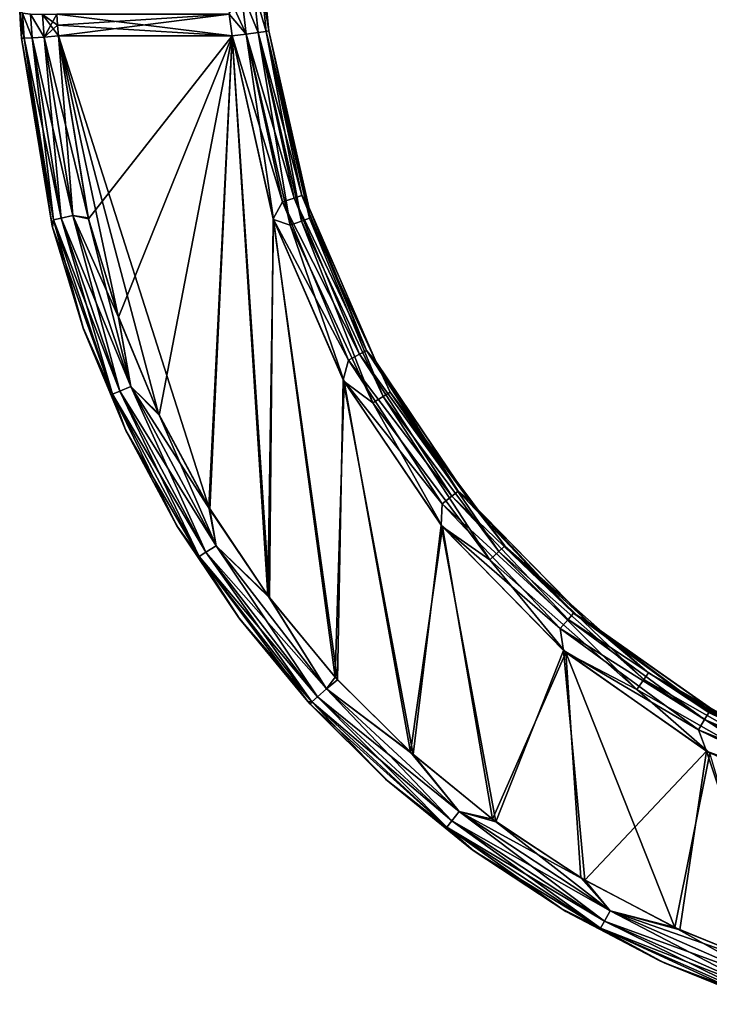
# Model space of a CAD drawing. Header units: millimetres. Extents: x -110 to 119, y -127 to 212.
# Tile 158 of 186: x -67 to -48, y 155 to 182. Entities that reach past the tile are written whole.
import ezdxf

# ---------------------------------------------------------------- set-up
doc = ezdxf.new("R2010")
doc.units = ezdxf.units.MM
doc.header["$LTSCALE"] = 26.699852
for name, color, linetype in [('189', 7, 'CONTINUOUS'), ('192', 7, 'CONTINUOUS'), ('195', 7, 'CONTINUOUS'), ('196', 7, 'CONTINUOUS'), ('219', 7, 'CONTINUOUS'), ('221', 7, 'CONTINUOUS'), ('291', 7, 'CONTINUOUS'), ('292', 7, 'CONTINUOUS'), ('298', 7, 'CONTINUOUS'), ('299', 7, 'CONTINUOUS'), ('325', 7, 'CONTINUOUS'), ('326', 7, 'CONTINUOUS'), ('331', 7, 'CONTINUOUS'), ('332', 7, 'CONTINUOUS')]:
    doc.layers.add(name, color=color, linetype=linetype)

msp = doc.modelspace()

# ---------------------------------------------------------------- linework, layer by layer
at = {"layer": '189', "color": 7, "linetype": 'CONTINUOUS', "true_color": 0xa2afbf}
for points in [[(-60.173, 182.084, 2.767), (-60.098, 181.404, 2.713), (-60.173, 182.084, -2.767), (-60.173, 182.084, 2.767)], [(-60.173, 182.084, -2.767), (-60.098, 181.404, 2.713), (-60.098, 181.404, -2.713), (-60.173, 182.084, -2.767)], [(-60.098, 181.404, -2.713), (-60.098, 181.404, 2.713), (-59.024, 176.645, 2.63), (-60.098, 181.404, -2.713)], [(-59.031, 176.666, -2.631), (-60.098, 181.404, -2.713), (-59.024, 176.645, 2.63), (-59.031, 176.666, -2.631)], [(-57.214, 172.485, -2.558), (-59.031, 176.666, -2.631), (-59.024, 176.645, 2.63), (-57.214, 172.485, -2.558)], [(-57.194, 172.449, 2.558), (-57.214, 172.485, -2.558), (-59.024, 176.645, 2.63), (-57.194, 172.449, 2.558)], [(-54.68, 168.719, -2.493), (-57.214, 172.485, -2.558), (-57.194, 172.449, 2.558), (-54.68, 168.719, -2.493)], [(-54.641, 168.671, 2.492), (-54.68, 168.719, -2.493), (-57.194, 172.449, 2.558), (-54.641, 168.671, 2.492)], [(-51.507, 165.473, -2.437), (-54.68, 168.719, -2.493), (-54.641, 168.671, 2.492), (-51.507, 165.473, -2.437)], [(-51.444, 165.419, 2.436), (-51.507, 165.473, -2.437), (-54.641, 168.671, 2.492), (-51.444, 165.419, 2.436)], [(-47.8, 162.855, -2.391), (-51.507, 165.473, -2.437), (-51.444, 165.419, 2.436), (-47.8, 162.855, -2.391)], [(-47.712, 162.804, 2.39), (-47.8, 162.855, -2.391), (-51.444, 165.419, 2.436), (-47.712, 162.804, 2.39)]]:
    msp.add_3dface(points, dxfattribs=at)
at = {"layer": '192', "color": 7, "linetype": 'CONTINUOUS', "true_color": 0xa2afbf}
for points in [[(-66.817, 181.931, -2.766), (-66.796, 181.567, -2.729), (-66.817, 181.931, 2.766), (-66.817, 181.931, -2.766)], [(-66.817, 181.931, 2.766), (-66.796, 181.567, -2.729), (-66.796, 181.567, 2.729), (-66.817, 181.931, 2.766)], [(-66.77, 181.204, -2.713), (-66.77, 181.204, 2.713), (-66.796, 181.567, 2.729), (-66.77, 181.204, -2.713)], [(-66.796, 181.567, -2.729), (-66.77, 181.204, -2.713), (-66.796, 181.567, 2.729), (-66.796, 181.567, -2.729)], [(-65.939, 176.131, 2.631), (-66.77, 181.204, 2.713), (-65.933, 176.106, -2.631), (-65.939, 176.131, 2.631)], [(-65.933, 176.106, -2.631), (-66.77, 181.204, 2.713), (-66.77, 181.204, -2.713), (-65.933, 176.106, -2.631)], [(-65.106, 173.397, 2.587), (-65.939, 176.131, 2.631), (-65.933, 176.106, -2.631), (-65.106, 173.397, 2.587)], [(-65.093, 173.36, -2.586), (-65.106, 173.397, 2.587), (-65.933, 176.106, -2.631), (-65.093, 173.36, -2.586)], [(-63.977, 170.672, 2.543), (-65.106, 173.397, 2.587), (-65.093, 173.36, -2.586), (-63.977, 170.672, 2.543)], [(-63.955, 170.624, -2.542), (-63.977, 170.672, 2.543), (-65.093, 173.36, -2.586), (-63.955, 170.624, -2.542)], [(-62.576, 168.053, 2.501), (-63.977, 170.672, 2.543), (-63.955, 170.624, -2.542), (-62.576, 168.053, 2.501)], [(-62.542, 167.997, -2.5), (-62.576, 168.053, 2.501), (-63.955, 170.624, -2.542), (-62.542, 167.997, -2.5)], [(-60.93, 165.596, 2.461), (-62.576, 168.053, 2.501), (-62.542, 167.997, -2.5), (-60.93, 165.596, 2.461)], [(-60.883, 165.533, -2.46), (-60.93, 165.596, 2.461), (-62.542, 167.997, -2.5), (-60.883, 165.533, -2.46)], [(-59.051, 163.314, 2.425), (-60.93, 165.596, 2.461), (-60.883, 165.533, -2.46), (-59.051, 163.314, 2.425)], [(-58.989, 163.245, -2.424), (-59.051, 163.314, 2.425), (-60.883, 165.533, -2.46), (-58.989, 163.245, -2.424)], [(-56.953, 161.224, 2.391), (-59.051, 163.314, 2.425), (-58.989, 163.245, -2.424), (-56.953, 161.224, 2.391)], [(-56.874, 161.154, -2.39), (-56.953, 161.224, 2.391), (-58.989, 163.245, -2.424), (-56.874, 161.154, -2.39)], [(-54.66, 159.353, 2.361), (-56.953, 161.224, 2.391), (-56.874, 161.154, -2.39), (-54.66, 159.353, 2.361)], [(-54.565, 159.283, -2.36), (-54.66, 159.353, 2.361), (-56.874, 161.154, -2.39), (-54.565, 159.283, -2.36)], [(-52.202, 157.721, 2.335), (-54.66, 159.353, 2.361), (-54.565, 159.283, -2.36), (-52.202, 157.721, 2.335)], [(-52.09, 157.654, -2.333), (-52.202, 157.721, 2.335), (-54.565, 159.283, -2.36), (-52.09, 157.654, -2.333)], [(-49.577, 156.33, 2.312), (-52.202, 157.721, 2.335), (-52.09, 157.654, -2.333), (-49.577, 156.33, 2.312)], [(-49.44, 156.266, -2.311), (-49.577, 156.33, 2.312), (-52.09, 157.654, -2.333), (-49.44, 156.266, -2.311)], [(-46.823, 155.203, 2.294), (-49.577, 156.33, 2.312), (-49.44, 156.266, -2.311), (-46.823, 155.203, 2.294)], [(-46.667, 155.149, -2.293), (-46.823, 155.203, 2.294), (-49.44, 156.266, -2.311), (-46.667, 155.149, -2.293)]]:
    msp.add_3dface(points, dxfattribs=at)
at = {"layer": '195', "color": 7, "linetype": 'CONTINUOUS', "true_color": 0xa2afbf}
for points in [[(-61.169, 181.853, -3.757), (-61.09, 181.264, -3.713), (-65.819, 181.849, -3.757), (-61.169, 181.853, -3.757)], [(-65.819, 181.849, -3.757), (-61.09, 181.264, -3.713), (-65.798, 181.557, -3.726), (-65.819, 181.849, -3.757)], [(-61.09, 181.264, -3.713), (-65.773, 181.264, -3.713), (-65.798, 181.557, -3.726), (-61.09, 181.264, -3.713)]]:
    msp.add_3dface(points, dxfattribs=at)
at = {"layer": '196', "color": 7, "linetype": 'CONTINUOUS', "true_color": 0xa2afbf}
for points in [[(-65.773, 181.264, -3.713), (-61.09, 181.264, -3.713), (-64.964, 176.337, -3.631), (-65.773, 181.264, -3.713)], [(-64.964, 176.337, -3.631), (-61.09, 181.264, -3.713), (-64.152, 173.681, -3.586), (-64.964, 176.337, -3.631)], [(-64.152, 173.681, -3.586), (-61.09, 181.264, -3.713), (-63.052, 171.037, -3.542), (-64.152, 173.681, -3.586)], [(-63.052, 171.037, -3.542), (-61.09, 181.264, -3.713), (-61.686, 168.497, -3.5), (-63.052, 171.037, -3.542)], [(-61.686, 168.497, -3.5), (-61.09, 181.264, -3.713), (-60.082, 166.115, -3.46), (-61.686, 168.497, -3.5)], [(-61.09, 181.264, -3.713), (-59.981, 176.336, -3.631), (-60.082, 166.115, -3.46), (-61.09, 181.264, -3.713)], [(-60.082, 166.115, -3.46), (-59.981, 176.336, -3.631), (-58.251, 163.904, -3.423), (-60.082, 166.115, -3.46)], [(-59.981, 176.336, -3.631), (-58.091, 171.988, -3.558), (-58.251, 163.904, -3.423), (-59.981, 176.336, -3.631)], [(-58.251, 163.904, -3.423), (-58.091, 171.988, -3.558), (-56.207, 161.882, -3.39), (-58.251, 163.904, -3.423)], [(-58.091, 171.988, -3.558), (-55.456, 168.072, -3.493), (-56.207, 161.882, -3.39), (-58.091, 171.988, -3.558)], [(-56.207, 161.882, -3.39), (-55.456, 168.072, -3.493), (-53.975, 160.073, -3.36), (-56.207, 161.882, -3.39)], [(-55.456, 168.072, -3.493), (-52.155, 164.695, -3.437), (-53.975, 160.073, -3.36), (-55.456, 168.072, -3.493)], [(-53.975, 160.073, -3.36), (-52.155, 164.695, -3.437), (-51.582, 158.499, -3.333), (-53.975, 160.073, -3.36)], [(-52.155, 164.695, -3.437), (-48.3, 161.972, -3.391), (-51.582, 158.499, -3.333), (-52.155, 164.695, -3.437)], [(-51.582, 158.499, -3.333), (-48.3, 161.972, -3.391), (-49.02, 157.157, -3.311), (-51.582, 158.499, -3.333)], [(-49.02, 157.157, -3.311), (-48.3, 161.972, -3.391), (-46.34, 156.077, -3.293), (-49.02, 157.157, -3.311)], [(-48.3, 161.972, -3.391), (-44.005, 159.988, -3.358), (-46.34, 156.077, -3.293), (-48.3, 161.972, -3.391)]]:
    msp.add_3dface(points, dxfattribs=at)
at = {"layer": '219', "color": 7, "linetype": 'CONTINUOUS', "true_color": 0xa2afbf}
for points in [[(-63.073, 171.083, 3.543), (-61.719, 168.552, 3.501), (-65.773, 181.264, 3.713), (-63.073, 171.083, 3.543)], [(-65.773, 181.264, 3.713), (-61.719, 168.552, 3.501), (-61.09, 181.264, 3.713), (-65.773, 181.264, 3.713)], [(-64.164, 173.718, 3.587), (-63.073, 171.083, 3.543), (-65.773, 181.264, 3.713), (-64.164, 173.718, 3.587)], [(-64.969, 176.361, 3.631), (-64.164, 173.718, 3.587), (-65.773, 181.264, 3.713), (-64.969, 176.361, 3.631)], [(-61.719, 168.552, 3.501), (-60.128, 166.177, 3.461), (-61.09, 181.264, 3.713), (-61.719, 168.552, 3.501)], [(-61.09, 181.264, 3.713), (-60.128, 166.177, 3.461), (-59.974, 176.315, 3.63), (-61.09, 181.264, 3.713)], [(-60.128, 166.177, 3.461), (-58.311, 163.97, 3.425), (-59.974, 176.315, 3.63), (-60.128, 166.177, 3.461)], [(-59.974, 176.315, 3.63), (-58.311, 163.97, 3.425), (-58.07, 171.95, 3.558), (-59.974, 176.315, 3.63)], [(-58.311, 163.97, 3.425), (-56.283, 161.95, 3.391), (-58.07, 171.95, 3.558), (-58.311, 163.97, 3.425)], [(-58.07, 171.95, 3.558), (-56.283, 161.95, 3.391), (-55.415, 168.022, 3.492), (-58.07, 171.95, 3.558)], [(-56.283, 161.95, 3.391), (-54.067, 160.141, 3.361), (-55.415, 168.022, 3.492), (-56.283, 161.95, 3.391)], [(-55.415, 168.022, 3.492), (-54.067, 160.141, 3.361), (-52.09, 164.639, 3.436), (-55.415, 168.022, 3.492)], [(-54.067, 160.141, 3.361), (-51.69, 158.563, 3.334), (-52.09, 164.639, 3.436), (-54.067, 160.141, 3.361)], [(-51.69, 158.563, 3.334), (-49.153, 157.219, 3.312), (-52.09, 164.639, 3.436), (-51.69, 158.563, 3.334)], [(-52.09, 164.639, 3.436), (-49.153, 157.219, 3.312), (-48.208, 161.92, 3.39), (-52.09, 164.639, 3.436)], [(-49.153, 157.219, 3.312), (-46.491, 156.13, 3.294), (-48.208, 161.92, 3.39), (-49.153, 157.219, 3.312)]]:
    msp.add_3dface(points, dxfattribs=at)
at = {"layer": '221', "color": 7, "linetype": 'CONTINUOUS', "true_color": 0xa2afbf}
for points in [[(-61.169, 181.853, 3.757), (-65.819, 181.849, 3.757), (-65.798, 181.557, 3.726), (-61.169, 181.853, 3.757)], [(-65.773, 181.264, 3.713), (-61.169, 181.853, 3.757), (-65.798, 181.557, 3.726), (-65.773, 181.264, 3.713)], [(-65.773, 181.264, 3.713), (-61.09, 181.264, 3.713), (-61.169, 181.853, 3.757), (-65.773, 181.264, 3.713)]]:
    msp.add_3dface(points, dxfattribs=at)
at = {"layer": '291', "color": 7, "linetype": 'CONTINUOUS', "true_color": 0xa2afbf}
for points in [[(-60.173, 181.389, -3.096), (-59.209, 176.964, -3.022), (-60.388, 181.356, -3.421), (-60.173, 181.389, -3.096)], [(-60.098, 181.404, -2.713), (-59.031, 176.666, -2.631), (-60.173, 181.389, -3.096), (-60.098, 181.404, -2.713)], [(-59.031, 176.666, -2.631), (-59.209, 176.964, -3.022), (-60.173, 181.389, -3.096), (-59.031, 176.666, -2.631)], [(-59.732, 176.79, -3.565), (-61.09, 181.264, -3.713), (-60.71, 181.313, -3.637), (-59.732, 176.79, -3.565)], [(-59.981, 176.336, -3.631), (-61.09, 181.264, -3.713), (-59.732, 176.79, -3.565), (-59.981, 176.336, -3.631)], [(-60.388, 181.356, -3.421), (-59.418, 176.893, -3.349), (-60.71, 181.313, -3.637), (-60.388, 181.356, -3.421)], [(-59.732, 176.79, -3.565), (-60.71, 181.313, -3.637), (-59.418, 176.893, -3.349), (-59.732, 176.79, -3.565)], [(-59.418, 176.893, -3.349), (-60.388, 181.356, -3.421), (-59.209, 176.964, -3.022), (-59.418, 176.893, -3.349)], [(-57.657, 172.679, -3.277), (-59.732, 176.79, -3.565), (-59.418, 176.893, -3.349), (-57.657, 172.679, -3.277)], [(-57.464, 172.786, -2.95), (-59.418, 176.893, -3.349), (-59.209, 176.964, -3.022), (-57.464, 172.786, -2.95)], [(-57.657, 172.679, -3.277), (-59.418, 176.893, -3.349), (-57.464, 172.786, -2.95), (-57.657, 172.679, -3.277)], [(-59.031, 176.666, -2.631), (-57.464, 172.786, -2.95), (-59.209, 176.964, -3.022), (-59.031, 176.666, -2.631)], [(-57.948, 172.521, -3.493), (-59.981, 176.336, -3.631), (-59.732, 176.79, -3.565), (-57.948, 172.521, -3.493)], [(-57.948, 172.521, -3.493), (-59.732, 176.79, -3.565), (-57.657, 172.679, -3.277), (-57.948, 172.521, -3.493)], [(-59.031, 176.666, -2.631), (-57.214, 172.485, -2.558), (-57.464, 172.786, -2.95), (-59.031, 176.666, -2.631)], [(-58.091, 171.988, -3.558), (-59.981, 176.336, -3.631), (-57.948, 172.521, -3.493), (-58.091, 171.988, -3.558)], [(-55.167, 168.85, -3.211), (-57.948, 172.521, -3.493), (-57.657, 172.679, -3.277), (-55.167, 168.85, -3.211)], [(-54.996, 168.99, -2.884), (-57.657, 172.679, -3.277), (-57.464, 172.786, -2.95), (-54.996, 168.99, -2.884)], [(-55.167, 168.85, -3.211), (-57.657, 172.679, -3.277), (-54.996, 168.99, -2.884), (-55.167, 168.85, -3.211)], [(-57.214, 172.485, -2.558), (-54.996, 168.99, -2.884), (-57.464, 172.786, -2.95), (-57.214, 172.485, -2.558)], [(-55.425, 168.643, -3.427), (-58.091, 171.988, -3.558), (-57.948, 172.521, -3.493), (-55.425, 168.643, -3.427)], [(-55.425, 168.643, -3.427), (-57.948, 172.521, -3.493), (-55.167, 168.85, -3.211), (-55.425, 168.643, -3.427)], [(-57.214, 172.485, -2.558), (-54.68, 168.719, -2.493), (-54.996, 168.99, -2.884), (-57.214, 172.485, -2.558)], [(-55.456, 168.072, -3.493), (-58.091, 171.988, -3.558), (-55.425, 168.643, -3.427), (-55.456, 168.072, -3.493)], [(-51.886, 165.699, -2.827), (-55.167, 168.85, -3.211), (-54.996, 168.99, -2.884), (-51.886, 165.699, -2.827)], [(-54.68, 168.719, -2.493), (-51.886, 165.699, -2.827), (-54.996, 168.99, -2.884), (-54.68, 168.719, -2.493)], [(-52.246, 165.282, -3.37), (-55.456, 168.072, -3.493), (-55.425, 168.643, -3.427), (-52.246, 165.282, -3.37)], [(-52.03, 165.531, -3.154), (-55.425, 168.643, -3.427), (-55.167, 168.85, -3.211), (-52.03, 165.531, -3.154)], [(-52.246, 165.282, -3.37), (-55.425, 168.643, -3.427), (-52.03, 165.531, -3.154), (-52.246, 165.282, -3.37)], [(-52.03, 165.531, -3.154), (-55.167, 168.85, -3.211), (-51.886, 165.699, -2.827), (-52.03, 165.531, -3.154)], [(-54.68, 168.719, -2.493), (-51.507, 165.473, -2.437), (-51.886, 165.699, -2.827), (-54.68, 168.719, -2.493)], [(-52.155, 164.695, -3.437), (-55.456, 168.072, -3.493), (-52.246, 165.282, -3.37), (-52.155, 164.695, -3.437)], [(-48.235, 163.022, -2.781), (-52.03, 165.531, -3.154), (-51.886, 165.699, -2.827), (-48.235, 163.022, -2.781)], [(-51.507, 165.473, -2.437), (-48.235, 163.022, -2.781), (-51.886, 165.699, -2.827), (-51.507, 165.473, -2.437)], [(-48.347, 162.831, -3.108), (-52.246, 165.282, -3.37), (-52.03, 165.531, -3.154), (-48.347, 162.831, -3.108)], [(-48.347, 162.831, -3.108), (-52.03, 165.531, -3.154), (-48.235, 163.022, -2.781), (-48.347, 162.831, -3.108)], [(-51.507, 165.473, -2.437), (-47.8, 162.855, -2.391), (-48.235, 163.022, -2.781), (-51.507, 165.473, -2.437)], [(-48.516, 162.547, -3.324), (-52.155, 164.695, -3.437), (-52.246, 165.282, -3.37), (-48.516, 162.547, -3.324)], [(-48.516, 162.547, -3.324), (-52.246, 165.282, -3.37), (-48.347, 162.831, -3.108), (-48.516, 162.547, -3.324)], [(-48.3, 161.972, -3.391), (-52.155, 164.695, -3.437), (-48.516, 162.547, -3.324), (-48.3, 161.972, -3.391)], [(-44.238, 160.837, -3.074), (-48.516, 162.547, -3.324), (-48.347, 162.831, -3.108), (-44.238, 160.837, -3.074)], [(-44.162, 161.044, -2.747), (-48.347, 162.831, -3.108), (-48.235, 163.022, -2.781), (-44.162, 161.044, -2.747)], [(-44.238, 160.837, -3.074), (-48.347, 162.831, -3.108), (-44.162, 161.044, -2.747), (-44.238, 160.837, -3.074)], [(-47.8, 162.855, -2.391), (-44.162, 161.044, -2.747), (-48.235, 163.022, -2.781), (-47.8, 162.855, -2.391)], [(-44.354, 160.527, -3.29), (-48.3, 161.972, -3.391), (-48.516, 162.547, -3.324), (-44.354, 160.527, -3.29)], [(-44.354, 160.527, -3.29), (-48.516, 162.547, -3.324), (-44.238, 160.837, -3.074), (-44.354, 160.527, -3.29)], [(-44.005, 159.988, -3.358), (-48.3, 161.972, -3.391), (-44.354, 160.527, -3.29), (-44.005, 159.988, -3.358)]]:
    msp.add_3dface(points, dxfattribs=at)
at = {"layer": '292', "color": 7, "linetype": 'CONTINUOUS', "true_color": 0xa2afbf}
for points in [[(-60.23, 182.756, -2.904), (-60.098, 181.404, -2.713), (-60.3, 182.654, -3.278), (-60.23, 182.756, -2.904)], [(-60.23, 182.756, -2.904), (-60.173, 182.084, -2.767), (-60.098, 181.404, -2.713), (-60.23, 182.756, -2.904)], [(-60.71, 181.313, -3.637), (-61.169, 181.853, -3.757), (-60.841, 182.48, -3.803), (-60.71, 181.313, -3.637)], [(-60.515, 182.557, -3.595), (-60.388, 181.356, -3.421), (-60.841, 182.48, -3.803), (-60.515, 182.557, -3.595)], [(-60.388, 181.356, -3.421), (-60.71, 181.313, -3.637), (-60.841, 182.48, -3.803), (-60.388, 181.356, -3.421)], [(-60.3, 182.654, -3.278), (-60.173, 181.389, -3.096), (-60.515, 182.557, -3.595), (-60.3, 182.654, -3.278)], [(-60.173, 181.389, -3.096), (-60.388, 181.356, -3.421), (-60.515, 182.557, -3.595), (-60.173, 181.389, -3.096)], [(-60.098, 181.404, -2.713), (-60.173, 181.389, -3.096), (-60.3, 182.654, -3.278), (-60.098, 181.404, -2.713)], [(-61.09, 181.264, -3.713), (-61.169, 181.853, -3.757), (-60.71, 181.313, -3.637), (-61.09, 181.264, -3.713)]]:
    msp.add_3dface(points, dxfattribs=at)
at = {"layer": '298', "color": 7, "linetype": 'CONTINUOUS', "true_color": 0xa2afbf}
for points in [[(-60.841, 182.48, 3.803), (-61.227, 182.435, 3.872), (-60.71, 181.313, 3.637), (-60.841, 182.48, 3.803)], [(-61.227, 182.435, 3.872), (-61.169, 181.853, 3.757), (-60.71, 181.313, 3.637), (-61.227, 182.435, 3.872)], [(-60.515, 182.557, 3.595), (-60.841, 182.48, 3.803), (-60.388, 181.356, 3.421), (-60.515, 182.557, 3.595)], [(-60.388, 181.356, 3.421), (-60.841, 182.48, 3.803), (-60.71, 181.313, 3.637), (-60.388, 181.356, 3.421)], [(-60.3, 182.654, 3.278), (-60.515, 182.557, 3.595), (-60.173, 181.389, 3.096), (-60.3, 182.654, 3.278)], [(-60.173, 181.389, 3.096), (-60.515, 182.557, 3.595), (-60.388, 181.356, 3.421), (-60.173, 181.389, 3.096)], [(-60.098, 181.404, 2.713), (-60.173, 182.084, 2.767), (-60.3, 182.654, 3.278), (-60.098, 181.404, 2.713)], [(-60.098, 181.404, 2.713), (-60.3, 182.654, 3.278), (-60.173, 181.389, 3.096), (-60.098, 181.404, 2.713)], [(-61.169, 181.853, 3.757), (-61.09, 181.264, 3.713), (-60.71, 181.313, 3.637), (-61.169, 181.853, 3.757)]]:
    msp.add_3dface(points, dxfattribs=at)
at = {"layer": '299', "color": 7, "linetype": 'CONTINUOUS', "true_color": 0xa2afbf}
for points in [[(-60.173, 181.389, 3.096), (-60.388, 181.356, 3.421), (-59.214, 176.272, 3.338), (-60.173, 181.389, 3.096)], [(-60.098, 181.404, 2.713), (-60.173, 181.389, 3.096), (-59.006, 176.349, 3.012), (-60.098, 181.404, 2.713)], [(-60.173, 181.389, 3.096), (-59.214, 176.272, 3.338), (-59.006, 176.349, 3.012), (-60.173, 181.389, 3.096)], [(-59.024, 176.645, 2.63), (-60.098, 181.404, 2.713), (-59.006, 176.349, 3.012), (-59.024, 176.645, 2.63)], [(-61.09, 181.264, 3.713), (-59.974, 176.315, 3.63), (-60.71, 181.313, 3.637), (-61.09, 181.264, 3.713)], [(-60.388, 181.356, 3.421), (-60.71, 181.313, 3.637), (-59.525, 176.162, 3.554), (-60.388, 181.356, 3.421)], [(-60.71, 181.313, 3.637), (-59.974, 176.315, 3.63), (-59.525, 176.162, 3.554), (-60.71, 181.313, 3.637)], [(-60.388, 181.356, 3.421), (-59.525, 176.162, 3.554), (-59.214, 176.272, 3.338), (-60.388, 181.356, 3.421)], [(-57.194, 172.449, 2.558), (-59.024, 176.645, 2.63), (-59.006, 176.349, 3.012), (-57.194, 172.449, 2.558)], [(-59.214, 176.272, 3.338), (-57.017, 171.54, 3.257), (-59.006, 176.349, 3.012), (-59.214, 176.272, 3.338)], [(-57.194, 172.449, 2.558), (-59.006, 176.349, 3.012), (-56.829, 171.657, 2.93), (-57.194, 172.449, 2.558)], [(-59.006, 176.349, 3.012), (-57.017, 171.54, 3.257), (-56.829, 171.657, 2.93), (-59.006, 176.349, 3.012)], [(-59.974, 176.315, 3.63), (-58.07, 171.95, 3.558), (-59.525, 176.162, 3.554), (-59.974, 176.315, 3.63)], [(-59.525, 176.162, 3.554), (-57.299, 171.368, 3.473), (-59.214, 176.272, 3.338), (-59.525, 176.162, 3.554)], [(-59.525, 176.162, 3.554), (-58.07, 171.95, 3.558), (-57.299, 171.368, 3.473), (-59.525, 176.162, 3.554)], [(-59.214, 176.272, 3.338), (-57.299, 171.368, 3.473), (-57.017, 171.54, 3.257), (-59.214, 176.272, 3.338)], [(-54.641, 168.671, 2.492), (-57.194, 172.449, 2.558), (-56.829, 171.657, 2.93), (-54.641, 168.671, 2.492)], [(-58.07, 171.95, 3.558), (-55.415, 168.022, 3.492), (-57.299, 171.368, 3.473), (-58.07, 171.95, 3.558)], [(-57.017, 171.54, 3.257), (-53.896, 167.358, 3.186), (-56.829, 171.657, 2.93), (-57.017, 171.54, 3.257)], [(-54.641, 168.671, 2.492), (-56.829, 171.657, 2.93), (-53.736, 167.511, 2.859), (-54.641, 168.671, 2.492)], [(-56.829, 171.657, 2.93), (-53.896, 167.358, 3.186), (-53.736, 167.511, 2.859), (-56.829, 171.657, 2.93)], [(-57.299, 171.368, 3.473), (-54.137, 167.133, 3.402), (-57.017, 171.54, 3.257), (-57.299, 171.368, 3.473)], [(-57.299, 171.368, 3.473), (-55.415, 168.022, 3.492), (-54.137, 167.133, 3.402), (-57.299, 171.368, 3.473)], [(-57.017, 171.54, 3.257), (-54.137, 167.133, 3.402), (-53.896, 167.358, 3.186), (-57.017, 171.54, 3.257)], [(-51.444, 165.419, 2.436), (-54.641, 168.671, 2.492), (-53.736, 167.511, 2.859), (-51.444, 165.419, 2.436)], [(-55.415, 168.022, 3.492), (-52.09, 164.639, 3.436), (-54.137, 167.133, 3.402), (-55.415, 168.022, 3.492)], [(-54.137, 167.133, 3.402), (-50.175, 163.636, 3.342), (-53.896, 167.358, 3.186), (-54.137, 167.133, 3.402)], [(-53.896, 167.358, 3.186), (-49.984, 163.906, 3.127), (-53.736, 167.511, 2.859), (-53.896, 167.358, 3.186)], [(-53.896, 167.358, 3.186), (-50.175, 163.636, 3.342), (-49.984, 163.906, 3.127), (-53.896, 167.358, 3.186)], [(-51.444, 165.419, 2.436), (-53.736, 167.511, 2.859), (-49.858, 164.088, 2.8), (-51.444, 165.419, 2.436)], [(-53.736, 167.511, 2.859), (-49.984, 163.906, 3.127), (-49.858, 164.088, 2.8), (-53.736, 167.511, 2.859)], [(-54.137, 167.133, 3.402), (-52.09, 164.639, 3.436), (-50.175, 163.636, 3.342), (-54.137, 167.133, 3.402)], [(-47.712, 162.804, 2.39), (-51.444, 165.419, 2.436), (-49.858, 164.088, 2.8), (-47.712, 162.804, 2.39)], [(-52.09, 164.639, 3.436), (-48.208, 161.92, 3.39), (-50.175, 163.636, 3.342), (-52.09, 164.639, 3.436)], [(-50.175, 163.636, 3.342), (-45.579, 161.027, 3.298), (-49.984, 163.906, 3.127), (-50.175, 163.636, 3.342)], [(-49.984, 163.906, 3.127), (-45.448, 161.33, 3.082), (-49.858, 164.088, 2.8), (-49.984, 163.906, 3.127)], [(-49.984, 163.906, 3.127), (-45.579, 161.027, 3.298), (-45.448, 161.33, 3.082), (-49.984, 163.906, 3.127)], [(-47.712, 162.804, 2.39), (-49.858, 164.088, 2.8), (-45.361, 161.533, 2.755), (-47.712, 162.804, 2.39)], [(-49.858, 164.088, 2.8), (-45.448, 161.33, 3.082), (-45.361, 161.533, 2.755), (-49.858, 164.088, 2.8)], [(-50.175, 163.636, 3.342), (-48.208, 161.92, 3.39), (-45.579, 161.027, 3.298), (-50.175, 163.636, 3.342)]]:
    msp.add_3dface(points, dxfattribs=at)
at = {"layer": '325', "color": 7, "linetype": 'CONTINUOUS', "true_color": 0xa2afbf}
for points in [[(-65.933, 176.106, -2.631), (-66.77, 181.204, -2.713), (-65.906, 176.305, -3.013), (-65.933, 176.106, -2.631)], [(-66.77, 181.204, -2.713), (-66.694, 181.203, -3.094), (-65.906, 176.305, -3.013), (-66.77, 181.204, -2.713)], [(-66.478, 181.215, -3.419), (-65.695, 176.351, -3.338), (-66.694, 181.203, -3.094), (-66.478, 181.215, -3.419)], [(-66.694, 181.203, -3.094), (-65.695, 176.351, -3.338), (-65.906, 176.305, -3.013), (-66.694, 181.203, -3.094)], [(-66.154, 181.236, -3.636), (-65.38, 176.426, -3.556), (-66.478, 181.215, -3.419), (-66.154, 181.236, -3.636)], [(-66.478, 181.215, -3.419), (-65.38, 176.426, -3.556), (-65.695, 176.351, -3.338), (-66.478, 181.215, -3.419)], [(-65.773, 181.264, -3.713), (-64.964, 176.337, -3.631), (-66.154, 181.236, -3.636), (-65.773, 181.264, -3.713)], [(-66.154, 181.236, -3.636), (-64.964, 176.337, -3.631), (-65.38, 176.426, -3.556), (-66.154, 181.236, -3.636)], [(-65.695, 176.351, -3.338), (-64.119, 171.684, -3.26), (-65.906, 176.305, -3.013), (-65.695, 176.351, -3.338)], [(-65.38, 176.426, -3.556), (-63.822, 171.81, -3.479), (-65.695, 176.351, -3.338), (-65.38, 176.426, -3.556)], [(-65.695, 176.351, -3.338), (-63.822, 171.81, -3.479), (-64.119, 171.684, -3.26), (-65.695, 176.351, -3.338)], [(-64.964, 176.337, -3.631), (-64.152, 173.681, -3.586), (-65.38, 176.426, -3.556), (-64.964, 176.337, -3.631)], [(-65.38, 176.426, -3.556), (-64.152, 173.681, -3.586), (-63.822, 171.81, -3.479), (-65.38, 176.426, -3.556)], [(-65.933, 176.106, -2.631), (-65.906, 176.305, -3.013), (-64.318, 171.604, -2.934), (-65.933, 176.106, -2.631)], [(-65.093, 173.36, -2.586), (-65.933, 176.106, -2.631), (-64.318, 171.604, -2.934), (-65.093, 173.36, -2.586)], [(-65.906, 176.305, -3.013), (-64.119, 171.684, -3.26), (-64.318, 171.604, -2.934), (-65.906, 176.305, -3.013)], [(-64.152, 173.681, -3.586), (-63.052, 171.037, -3.542), (-63.822, 171.81, -3.479), (-64.152, 173.681, -3.586)], [(-63.955, 170.624, -2.542), (-65.093, 173.36, -2.586), (-64.318, 171.604, -2.934), (-63.955, 170.624, -2.542)], [(-63.822, 171.81, -3.479), (-61.521, 167.514, -3.408), (-64.119, 171.684, -3.26), (-63.822, 171.81, -3.479)], [(-63.052, 171.037, -3.542), (-61.686, 168.497, -3.5), (-63.822, 171.81, -3.479), (-63.052, 171.037, -3.542)], [(-63.822, 171.81, -3.479), (-61.686, 168.497, -3.5), (-61.521, 167.514, -3.408), (-63.822, 171.81, -3.479)], [(-64.119, 171.684, -3.26), (-61.794, 167.342, -3.188), (-64.318, 171.604, -2.934), (-64.119, 171.684, -3.26)], [(-63.955, 170.624, -2.542), (-64.318, 171.604, -2.934), (-61.976, 167.229, -2.862), (-63.955, 170.624, -2.542)], [(-64.318, 171.604, -2.934), (-61.794, 167.342, -3.188), (-61.976, 167.229, -2.862), (-64.318, 171.604, -2.934)], [(-64.119, 171.684, -3.26), (-61.521, 167.514, -3.408), (-61.794, 167.342, -3.188), (-64.119, 171.684, -3.26)], [(-62.542, 167.997, -2.5), (-63.955, 170.624, -2.542), (-61.976, 167.229, -2.862), (-62.542, 167.997, -2.5)], [(-61.686, 168.497, -3.5), (-60.082, 166.115, -3.46), (-61.521, 167.514, -3.408), (-61.686, 168.497, -3.5)], [(-60.883, 165.533, -2.46), (-62.542, 167.997, -2.5), (-61.976, 167.229, -2.862), (-60.883, 165.533, -2.46)], [(-61.794, 167.342, -3.188), (-58.783, 163.443, -3.123), (-61.976, 167.229, -2.862), (-61.794, 167.342, -3.188)], [(-61.521, 167.514, -3.408), (-58.543, 163.658, -3.343), (-61.794, 167.342, -3.188), (-61.521, 167.514, -3.408)], [(-61.794, 167.342, -3.188), (-58.543, 163.658, -3.343), (-58.783, 163.443, -3.123), (-61.794, 167.342, -3.188)], [(-61.521, 167.514, -3.408), (-60.082, 166.115, -3.46), (-58.543, 163.658, -3.343), (-61.521, 167.514, -3.408)], [(-60.883, 165.533, -2.46), (-61.976, 167.229, -2.862), (-58.943, 163.302, -2.796), (-60.883, 165.533, -2.46)], [(-61.976, 167.229, -2.862), (-58.783, 163.443, -3.123), (-58.943, 163.302, -2.796), (-61.976, 167.229, -2.862)], [(-60.082, 166.115, -3.46), (-58.251, 163.904, -3.423), (-58.543, 163.658, -3.343), (-60.082, 166.115, -3.46)], [(-58.989, 163.245, -2.424), (-60.883, 165.533, -2.46), (-58.943, 163.302, -2.796), (-58.989, 163.245, -2.424)], [(-58.251, 163.904, -3.423), (-56.207, 161.882, -3.39), (-58.543, 163.658, -3.343), (-58.251, 163.904, -3.423)], [(-58.543, 163.658, -3.343), (-54.968, 160.347, -3.288), (-58.783, 163.443, -3.123), (-58.543, 163.658, -3.343)], [(-58.543, 163.658, -3.343), (-56.207, 161.882, -3.39), (-54.968, 160.347, -3.288), (-58.543, 163.658, -3.343)], [(-58.783, 163.443, -3.123), (-55.168, 160.095, -3.067), (-58.943, 163.302, -2.796), (-58.783, 163.443, -3.123)], [(-58.783, 163.443, -3.123), (-54.968, 160.347, -3.288), (-55.168, 160.095, -3.067), (-58.783, 163.443, -3.123)], [(-58.989, 163.245, -2.424), (-58.943, 163.302, -2.796), (-55.302, 159.93, -2.74), (-58.989, 163.245, -2.424)], [(-56.874, 161.154, -2.39), (-58.989, 163.245, -2.424), (-55.302, 159.93, -2.74), (-56.874, 161.154, -2.39)], [(-58.943, 163.302, -2.796), (-55.168, 160.095, -3.067), (-55.302, 159.93, -2.74), (-58.943, 163.302, -2.796)], [(-56.207, 161.882, -3.39), (-53.975, 160.073, -3.36), (-54.968, 160.347, -3.288), (-56.207, 161.882, -3.39)], [(-54.565, 159.283, -2.36), (-56.874, 161.154, -2.39), (-55.302, 159.93, -2.74), (-54.565, 159.283, -2.36)], [(-54.968, 160.347, -3.288), (-50.895, 157.672, -3.244), (-55.168, 160.095, -3.067), (-54.968, 160.347, -3.288)], [(-53.975, 160.073, -3.36), (-51.582, 158.499, -3.333), (-54.968, 160.347, -3.288), (-53.975, 160.073, -3.36)], [(-54.968, 160.347, -3.288), (-51.582, 158.499, -3.333), (-50.895, 157.672, -3.244), (-54.968, 160.347, -3.288)], [(-55.168, 160.095, -3.067), (-51.05, 157.391, -3.022), (-55.302, 159.93, -2.74), (-55.168, 160.095, -3.067)], [(-54.565, 159.283, -2.36), (-55.302, 159.93, -2.74), (-51.154, 157.206, -2.695), (-54.565, 159.283, -2.36)], [(-55.302, 159.93, -2.74), (-51.05, 157.391, -3.022), (-51.154, 157.206, -2.695), (-55.302, 159.93, -2.74)], [(-55.168, 160.095, -3.067), (-50.895, 157.672, -3.244), (-51.05, 157.391, -3.022), (-55.168, 160.095, -3.067)], [(-52.09, 157.654, -2.333), (-54.565, 159.283, -2.36), (-51.154, 157.206, -2.695), (-52.09, 157.654, -2.333)], [(-51.582, 158.499, -3.333), (-49.02, 157.157, -3.311), (-50.895, 157.672, -3.244), (-51.582, 158.499, -3.333)], [(-49.44, 156.266, -2.311), (-52.09, 157.654, -2.333), (-51.154, 157.206, -2.695), (-49.44, 156.266, -2.311)], [(-50.895, 157.672, -3.244), (-46.436, 155.707, -3.211), (-51.05, 157.391, -3.022), (-50.895, 157.672, -3.244)], [(-49.02, 157.157, -3.311), (-46.34, 156.077, -3.293), (-50.895, 157.672, -3.244), (-49.02, 157.157, -3.311)], [(-50.895, 157.672, -3.244), (-46.34, 156.077, -3.293), (-46.436, 155.707, -3.211), (-50.895, 157.672, -3.244)], [(-51.05, 157.391, -3.022), (-46.542, 155.404, -2.989), (-51.154, 157.206, -2.695), (-51.05, 157.391, -3.022)], [(-49.44, 156.266, -2.311), (-51.154, 157.206, -2.695), (-46.613, 155.204, -2.661), (-49.44, 156.266, -2.311)], [(-51.154, 157.206, -2.695), (-46.542, 155.404, -2.989), (-46.613, 155.204, -2.661), (-51.154, 157.206, -2.695)], [(-51.05, 157.391, -3.022), (-46.436, 155.707, -3.211), (-46.542, 155.404, -2.989), (-51.05, 157.391, -3.022)], [(-46.667, 155.149, -2.293), (-49.44, 156.266, -2.311), (-46.613, 155.204, -2.661), (-46.667, 155.149, -2.293)]]:
    msp.add_3dface(points, dxfattribs=at)
at = {"layer": '326', "color": 7, "linetype": 'CONTINUOUS', "true_color": 0xa2afbf}
for points in [[(-66.796, 181.567, -2.729), (-66.817, 181.931, -2.766), (-66.694, 181.203, -3.094), (-66.796, 181.567, -2.729)], [(-66.694, 181.203, -3.094), (-66.817, 181.931, -2.766), (-66.739, 181.883, -3.144), (-66.694, 181.203, -3.094)], [(-66.478, 181.215, -3.419), (-66.694, 181.203, -3.094), (-66.739, 181.883, -3.144), (-66.478, 181.215, -3.419)], [(-66.522, 181.851, -3.464), (-66.478, 181.215, -3.419), (-66.739, 181.883, -3.144), (-66.522, 181.851, -3.464)], [(-66.154, 181.236, -3.636), (-66.478, 181.215, -3.419), (-66.522, 181.851, -3.464), (-66.154, 181.236, -3.636)], [(-66.199, 181.839, -3.679), (-66.154, 181.236, -3.636), (-66.522, 181.851, -3.464), (-66.199, 181.839, -3.679)], [(-65.819, 181.849, -3.757), (-66.154, 181.236, -3.636), (-66.199, 181.839, -3.679), (-65.819, 181.849, -3.757)], [(-65.819, 181.849, -3.757), (-65.798, 181.557, -3.726), (-66.154, 181.236, -3.636), (-65.819, 181.849, -3.757)], [(-66.77, 181.204, -2.713), (-66.796, 181.567, -2.729), (-66.694, 181.203, -3.094), (-66.77, 181.204, -2.713)], [(-65.798, 181.557, -3.726), (-65.773, 181.264, -3.713), (-66.154, 181.236, -3.636), (-65.798, 181.557, -3.726)]]:
    msp.add_3dface(points, dxfattribs=at)
at = {"layer": '331', "color": 7, "linetype": 'CONTINUOUS', "true_color": 0xa2afbf}
for points in [[(-66.817, 181.931, 2.766), (-66.796, 181.567, 2.729), (-66.694, 181.203, 3.094), (-66.817, 181.931, 2.766)], [(-66.739, 181.883, 3.144), (-66.817, 181.931, 2.766), (-66.694, 181.203, 3.094), (-66.739, 181.883, 3.144)], [(-66.522, 181.851, 3.464), (-66.739, 181.883, 3.144), (-66.478, 181.215, 3.419), (-66.522, 181.851, 3.464)], [(-66.478, 181.215, 3.419), (-66.739, 181.883, 3.144), (-66.694, 181.203, 3.094), (-66.478, 181.215, 3.419)], [(-66.199, 181.839, 3.679), (-66.522, 181.851, 3.464), (-66.154, 181.236, 3.636), (-66.199, 181.839, 3.679)], [(-66.154, 181.236, 3.636), (-66.522, 181.851, 3.464), (-66.478, 181.215, 3.419), (-66.154, 181.236, 3.636)], [(-65.798, 181.557, 3.726), (-65.819, 181.849, 3.757), (-66.199, 181.839, 3.679), (-65.798, 181.557, 3.726)], [(-65.773, 181.264, 3.713), (-65.798, 181.557, 3.726), (-66.199, 181.839, 3.679), (-65.773, 181.264, 3.713)], [(-65.773, 181.264, 3.713), (-66.199, 181.839, 3.679), (-66.154, 181.236, 3.636), (-65.773, 181.264, 3.713)], [(-66.796, 181.567, 2.729), (-66.77, 181.204, 2.713), (-66.694, 181.203, 3.094), (-66.796, 181.567, 2.729)]]:
    msp.add_3dface(points, dxfattribs=at)
at = {"layer": '332', "color": 7, "linetype": 'CONTINUOUS', "true_color": 0xa2afbf}
for points in [[(-66.77, 181.204, 2.713), (-65.939, 176.131, 2.631), (-66.694, 181.203, 3.094), (-66.77, 181.204, 2.713)], [(-66.478, 181.215, 3.419), (-66.694, 181.203, 3.094), (-65.906, 176.305, 3.013), (-66.478, 181.215, 3.419)], [(-66.694, 181.203, 3.094), (-65.939, 176.131, 2.631), (-65.906, 176.305, 3.013), (-66.694, 181.203, 3.094)], [(-66.154, 181.236, 3.636), (-66.478, 181.215, 3.419), (-65.695, 176.352, 3.338), (-66.154, 181.236, 3.636)], [(-65.695, 176.352, 3.338), (-66.478, 181.215, 3.419), (-65.906, 176.305, 3.013), (-65.695, 176.352, 3.338)], [(-65.773, 181.264, 3.713), (-66.154, 181.236, 3.636), (-65.38, 176.426, 3.556), (-65.773, 181.264, 3.713)], [(-65.38, 176.426, 3.556), (-66.154, 181.236, 3.636), (-65.695, 176.352, 3.338), (-65.38, 176.426, 3.556)], [(-64.969, 176.361, 3.631), (-65.773, 181.264, 3.713), (-65.38, 176.426, 3.556), (-64.969, 176.361, 3.631)], [(-64.318, 171.604, 2.934), (-65.695, 176.352, 3.338), (-65.906, 176.305, 3.013), (-64.318, 171.604, 2.934)], [(-64.119, 171.684, 3.26), (-65.38, 176.426, 3.556), (-65.695, 176.352, 3.338), (-64.119, 171.684, 3.26)], [(-64.119, 171.684, 3.26), (-65.695, 176.352, 3.338), (-64.318, 171.604, 2.934), (-64.119, 171.684, 3.26)], [(-63.822, 171.81, 3.479), (-64.969, 176.361, 3.631), (-65.38, 176.426, 3.556), (-63.822, 171.81, 3.479)], [(-63.822, 171.81, 3.479), (-65.38, 176.426, 3.556), (-64.119, 171.684, 3.26), (-63.822, 171.81, 3.479)], [(-64.164, 173.718, 3.587), (-64.969, 176.361, 3.631), (-63.822, 171.81, 3.479), (-64.164, 173.718, 3.587)], [(-65.939, 176.131, 2.631), (-65.106, 173.397, 2.587), (-65.906, 176.305, 3.013), (-65.939, 176.131, 2.631)], [(-65.106, 173.397, 2.587), (-64.318, 171.604, 2.934), (-65.906, 176.305, 3.013), (-65.106, 173.397, 2.587)], [(-63.073, 171.083, 3.543), (-64.164, 173.718, 3.587), (-63.822, 171.81, 3.479), (-63.073, 171.083, 3.543)], [(-65.106, 173.397, 2.587), (-63.977, 170.672, 2.543), (-64.318, 171.604, 2.934), (-65.106, 173.397, 2.587)], [(-61.794, 167.342, 3.188), (-63.822, 171.81, 3.479), (-64.119, 171.684, 3.26), (-61.794, 167.342, 3.188)], [(-61.521, 167.514, 3.408), (-63.073, 171.083, 3.543), (-63.822, 171.81, 3.479), (-61.521, 167.514, 3.408)], [(-61.521, 167.514, 3.408), (-63.822, 171.81, 3.479), (-61.794, 167.342, 3.188), (-61.521, 167.514, 3.408)], [(-61.976, 167.229, 2.862), (-64.119, 171.684, 3.26), (-64.318, 171.604, 2.934), (-61.976, 167.229, 2.862)], [(-63.977, 170.672, 2.543), (-62.576, 168.053, 2.501), (-64.318, 171.604, 2.934), (-63.977, 170.672, 2.543)], [(-62.576, 168.053, 2.501), (-61.976, 167.229, 2.862), (-64.318, 171.604, 2.934), (-62.576, 168.053, 2.501)], [(-61.794, 167.342, 3.188), (-64.119, 171.684, 3.26), (-61.976, 167.229, 2.862), (-61.794, 167.342, 3.188)], [(-61.719, 168.552, 3.501), (-63.073, 171.083, 3.543), (-61.521, 167.514, 3.408), (-61.719, 168.552, 3.501)], [(-60.128, 166.177, 3.461), (-61.719, 168.552, 3.501), (-61.521, 167.514, 3.408), (-60.128, 166.177, 3.461)], [(-62.576, 168.053, 2.501), (-60.93, 165.596, 2.461), (-61.976, 167.229, 2.862), (-62.576, 168.053, 2.501)], [(-58.943, 163.302, 2.796), (-61.794, 167.342, 3.188), (-61.976, 167.229, 2.862), (-58.943, 163.302, 2.796)], [(-58.783, 163.443, 3.123), (-61.521, 167.514, 3.408), (-61.794, 167.342, 3.188), (-58.783, 163.443, 3.123)], [(-58.783, 163.443, 3.123), (-61.794, 167.342, 3.188), (-58.943, 163.302, 2.796), (-58.783, 163.443, 3.123)], [(-58.543, 163.658, 3.343), (-60.128, 166.177, 3.461), (-61.521, 167.514, 3.408), (-58.543, 163.658, 3.343)], [(-58.543, 163.658, 3.343), (-61.521, 167.514, 3.408), (-58.783, 163.443, 3.123), (-58.543, 163.658, 3.343)], [(-60.93, 165.596, 2.461), (-59.051, 163.314, 2.425), (-61.976, 167.229, 2.862), (-60.93, 165.596, 2.461)], [(-59.051, 163.314, 2.425), (-58.943, 163.302, 2.796), (-61.976, 167.229, 2.862), (-59.051, 163.314, 2.425)], [(-58.311, 163.97, 3.425), (-60.128, 166.177, 3.461), (-58.543, 163.658, 3.343), (-58.311, 163.97, 3.425)], [(-56.283, 161.95, 3.391), (-58.311, 163.97, 3.425), (-58.543, 163.658, 3.343), (-56.283, 161.95, 3.391)], [(-55.168, 160.095, 3.067), (-58.543, 163.658, 3.343), (-58.783, 163.443, 3.123), (-55.168, 160.095, 3.067)], [(-54.968, 160.347, 3.288), (-56.283, 161.95, 3.391), (-58.543, 163.658, 3.343), (-54.968, 160.347, 3.288)], [(-54.968, 160.347, 3.288), (-58.543, 163.658, 3.343), (-55.168, 160.095, 3.067), (-54.968, 160.347, 3.288)], [(-59.051, 163.314, 2.425), (-56.953, 161.224, 2.391), (-58.943, 163.302, 2.796), (-59.051, 163.314, 2.425)], [(-55.302, 159.93, 2.74), (-58.783, 163.443, 3.123), (-58.943, 163.302, 2.796), (-55.302, 159.93, 2.74)], [(-55.168, 160.095, 3.067), (-58.783, 163.443, 3.123), (-55.302, 159.93, 2.74), (-55.168, 160.095, 3.067)], [(-56.953, 161.224, 2.391), (-55.302, 159.93, 2.74), (-58.943, 163.302, 2.796), (-56.953, 161.224, 2.391)], [(-54.067, 160.141, 3.361), (-56.283, 161.95, 3.391), (-54.968, 160.347, 3.288), (-54.067, 160.141, 3.361)], [(-56.953, 161.224, 2.391), (-54.66, 159.353, 2.361), (-55.302, 159.93, 2.74), (-56.953, 161.224, 2.391)], [(-51.05, 157.391, 3.022), (-54.968, 160.347, 3.288), (-55.168, 160.095, 3.067), (-51.05, 157.391, 3.022)], [(-50.895, 157.672, 3.244), (-54.067, 160.141, 3.361), (-54.968, 160.347, 3.288), (-50.895, 157.672, 3.244)], [(-50.895, 157.672, 3.244), (-54.968, 160.347, 3.288), (-51.05, 157.391, 3.022), (-50.895, 157.672, 3.244)], [(-51.69, 158.563, 3.334), (-54.067, 160.141, 3.361), (-50.895, 157.672, 3.244), (-51.69, 158.563, 3.334)], [(-51.154, 157.206, 2.695), (-55.168, 160.095, 3.067), (-55.302, 159.93, 2.74), (-51.154, 157.206, 2.695)], [(-54.66, 159.353, 2.361), (-52.202, 157.721, 2.335), (-55.302, 159.93, 2.74), (-54.66, 159.353, 2.361)], [(-52.202, 157.721, 2.335), (-51.154, 157.206, 2.695), (-55.302, 159.93, 2.74), (-52.202, 157.721, 2.335)], [(-51.05, 157.391, 3.022), (-55.168, 160.095, 3.067), (-51.154, 157.206, 2.695), (-51.05, 157.391, 3.022)], [(-49.153, 157.219, 3.312), (-51.69, 158.563, 3.334), (-50.895, 157.672, 3.244), (-49.153, 157.219, 3.312)], [(-52.202, 157.721, 2.335), (-49.577, 156.33, 2.312), (-51.154, 157.206, 2.695), (-52.202, 157.721, 2.335)], [(-46.542, 155.404, 2.989), (-50.895, 157.672, 3.244), (-51.05, 157.391, 3.022), (-46.542, 155.404, 2.989)], [(-46.436, 155.707, 3.211), (-49.153, 157.219, 3.312), (-50.895, 157.672, 3.244), (-46.436, 155.707, 3.211)], [(-46.436, 155.707, 3.211), (-50.895, 157.672, 3.244), (-46.542, 155.404, 2.989), (-46.436, 155.707, 3.211)], [(-46.613, 155.204, 2.661), (-51.05, 157.391, 3.022), (-51.154, 157.206, 2.695), (-46.613, 155.204, 2.661)], [(-49.577, 156.33, 2.312), (-46.823, 155.203, 2.294), (-51.154, 157.206, 2.695), (-49.577, 156.33, 2.312)], [(-46.823, 155.203, 2.294), (-46.613, 155.204, 2.661), (-51.154, 157.206, 2.695), (-46.823, 155.203, 2.294)], [(-46.542, 155.404, 2.989), (-51.05, 157.391, 3.022), (-46.613, 155.204, 2.661), (-46.542, 155.404, 2.989)], [(-46.491, 156.13, 3.294), (-49.153, 157.219, 3.312), (-46.436, 155.707, 3.211), (-46.491, 156.13, 3.294)]]:
    msp.add_3dface(points, dxfattribs=at)

doc.saveas('drawing.dxf')
